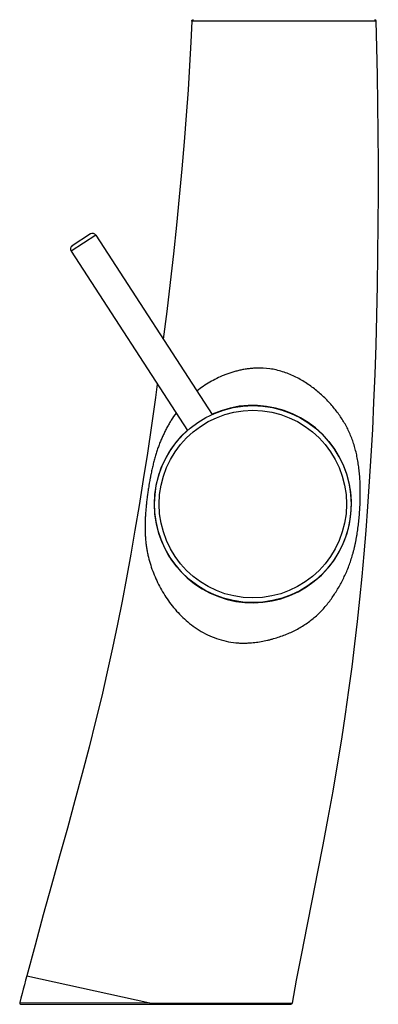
# Model space of a CAD drawing. Header units: millimetres. Extents: x -44 to 730, y -450 to 386.
# Tile 4 of 23: x 168 to 241, y 6 to 206. Entities that reach past the tile are written whole.
import ezdxf

# ---------------------------------------------------------------- set-up
doc = ezdxf.new("R2010")
doc.units = ezdxf.units.MM
doc.header["$LTSCALE"] = 23.1
doc.layers.get('0').update_dxf_attribs({"linetype": 'CONTINUOUS'})

msp = doc.modelspace()

# ---------------------------------------------------------------- linework, layer by layer
at = {"color": 9, "linetype": 'CONTINUOUS'}
for p, q in [((240.46, 205.78), (202.98, 205.78)), ((183.46, 162.3), (178.43, 159.04)), ((169.4, 11.83), (194.42, 6.38)), ((167.96, 6.45), (194.42, 6.38)), ((194.42, 6.38), (223.41, 6.31))]:
    msp.add_line(p, q, dxfattribs=at)
at = {"color": 7, "linetype": 'CONTINUOUS'}
for p, q in [((182.35, 162.54), (178.66, 160.14)), ((183.46, 162.3), (207.11, 125.88)), ((178.43, 159.04), (202.08, 122.62)), ((168.25, 6.07), (223.11, 6.07))]:
    msp.add_line(p, q, dxfattribs=at)
for points in [[(202.98, 205.78), (202.98, 205.8), (202.99, 205.83), (202.99, 205.85), (203, 205.87), (203.01, 205.89), (203.02, 205.91), (203.03, 205.93), (203.04, 205.95), (203.06, 205.97), (203.07, 205.98), (203.09, 206), (203.11, 206.01), (203.13, 206.02), (203.15, 206.04), (203.17, 206.05), (203.19, 206.05), (203.21, 206.06), (203.23, 206.06), (203.26, 206.07), (203.28, 206.07)], [(202.98, 205.78), (202.77, 201.47), (202.51, 196.75), (202.19, 191.79), (201.82, 186.61), (201.4, 181.25), (200.93, 175.74), (200.41, 170.1), (199.84, 164.36), (199.23, 158.54), (198.57, 152.68), (197.87, 146.8), (197.17, 141.2)], [(223.41, 6.31), (224.28, 10.95), (225.33, 16.41), (226.41, 21.92), (227.5, 27.45), (228.59, 32.98), (229.66, 38.49), (230.7, 43.96), (231.68, 49.36), (232.6, 54.68), (233.45, 59.9), (234.22, 64.98), (234.92, 69.87), (235.55, 74.63), (236.12, 79.27), (236.65, 83.83), (237.14, 88.38), (237.59, 92.94), (238.01, 97.58), (238.41, 102.32), (238.79, 107.21), (239.13, 112.26), (239.46, 117.47), (239.75, 122.84), (240.01, 128.38), (240.24, 134.08), (240.43, 139.95), (240.59, 145.96), (240.72, 152.09), (240.81, 158.29), (240.87, 164.52), (240.9, 170.75), (240.9, 176.92), (240.87, 183.02), (240.82, 188.99), (240.73, 194.81), (240.61, 200.41), (240.46, 205.78)], [(195.95, 132.06), (195.57, 129.3), (194.75, 123.61), (193.93, 118.05), (193.09, 112.64), (192.25, 107.4), (191.4, 102.37), (190.55, 97.48), (189.68, 92.7), (188.77, 87.98), (187.83, 83.25), (186.84, 78.48), (185.77, 73.6), (184.63, 68.64), (183.4, 63.55), (182.08, 58.33), (180.68, 52.97), (179.2, 47.47), (177.66, 41.87), (176.06, 36.14), (174.42, 30.27), (172.76, 24.26), (171.08, 18.11), (169.4, 11.83)], [(169.4, 11.83), (169.17, 10.95), (168.93, 10.04), (168.69, 9.14), (168.45, 8.23), (168.2, 7.32), (167.96, 6.45)]]:
    msp.add_lwpolyline(points, dxfattribs=at)
msp.add_circle((215.37, 107.67), 20, dxfattribs=at)
at = {"color": 9, "linetype": 'CONTINUOUS'}
msp.add_circle((215.37, 107.67), 19.05, dxfattribs=at)
at = {"color": 7, "linetype": 'CONTINUOUS'}
for centre, radius, start, end in [((240.16, 205.77), 0.3, 1.9109, 89.9853), ((182.79, 161.87), 0.8, 33, 123), ((179.1, 159.47), 0.8, 123, 213), ((215.37, 107.67), 20.05, 131.6047, 114.3937), ((168.25, 6.37), 0.3, 164.7702, 269.9832), ((223.11, 6.37), 0.3, 270.0195, 349.5598)]:
    msp.add_arc(centre, radius, start, end, dxfattribs=at)
at = {"color": 9, "linetype": 'CONTINUOUS'}
for points, knots in [([(216.16, 135.3), (215.87, 135.29), (215.29, 135.25), (214.42, 135.16), (213.57, 135.03), (212.72, 134.86), (211.9, 134.65), (211.09, 134.42), (210.29, 134.15), (209.26, 133.76), (208.02, 133.2), (206.15, 132.19), (204.84, 131.3), (204.02, 130.65)], [0, 0, 0, 0, 0.066177, 0.132037, 0.197504, 0.262523, 0.327046, 0.391035, 0.454466, 0.517324, 0.641273, 0.762942, 1, 1, 1, 1]), ([(214.45, 79.46), (214.89, 79.48), (215.77, 79.56), (217.06, 79.75), (218.13, 79.97), (218.97, 80.17), (219.79, 80.39), (220.79, 80.7), (222.34, 81.27), (223.83, 81.94), (225.23, 82.73), (226.23, 83.37), (227.18, 84.05), (228.08, 84.79), (228.93, 85.58), (229.73, 86.41), (230.48, 87.29), (231.41, 88.51), (232.27, 89.79), (233.05, 91.12), (233.6, 92.15), (234.11, 93.2), (234.58, 94.28), (235.02, 95.39), (235.41, 96.54), (235.71, 97.52), (235.92, 98.33), (236.07, 98.94), (236.2, 99.56), (236.33, 100.19), (236.45, 100.83), (236.56, 101.48), (236.66, 102.13), (236.76, 102.78), (236.85, 103.43), (236.92, 104.1), (236.98, 104.76), (237.04, 105.43), (237.1, 106.09), (237.14, 106.76), (237.18, 107.43), (237.2, 108.09), (237.22, 108.76), (237.23, 109.31), (237.23, 109.75), (237.23, 110.19), (237.23, 110.74), (237.21, 111.39), (237.19, 112.04), (237.15, 112.69), (237.11, 113.33), (237.06, 113.97), (236.97, 114.8), (236.83, 115.84), (236.62, 117.05), (236.37, 118.24), (236.06, 119.4), (235.7, 120.52), (235.28, 121.61), (234.8, 122.67), (234.27, 123.7), (233.69, 124.69), (232.84, 125.98), (231.63, 127.54), (230, 129.29), (228.16, 130.92), (226.12, 132.39), (223.87, 133.66), (221.43, 134.63), (218.83, 135.23), (217.05, 135.33), (216.16, 135.3)], [0, 0, 0, 0, 0.016707, 0.033272, 0.049663, 0.057787, 0.065859, 0.08184, 0.097599, 0.128439, 0.143554, 0.158489, 0.173275, 0.187946, 0.202541, 0.217103, 0.23166, 0.24622, 0.275347, 0.289949, 0.304605, 0.319352, 0.334227, 0.349272, 0.364553, 0.380138, 0.388053, 0.396046, 0.404109, 0.412237, 0.420431, 0.428684, 0.436979, 0.445304, 0.453666, 0.462072, 0.470504, 0.478938, 0.487373, 0.495814, 0.504247, 0.512657, 0.521048, 0.52943, 0.533612, 0.537785, 0.546092, 0.554352, 0.562574, 0.570752, 0.578873, 0.586934, 0.594933, 0.610749, 0.626321, 0.641653, 0.656754, 0.671649, 0.686376, 0.700984, 0.71553, 0.730072, 0.744668, 0.77419, 0.804348, 0.835273, 0.867005, 0.899521, 0.932708, 0.966327, 1, 1, 1, 1]), ([(199.77, 126.17), (199.43, 125.71), (198.94, 124.98), (198.34, 123.99), (197.9, 123.22), (197.5, 122.44), (197.11, 121.63), (196.75, 120.8), (196.46, 120.1), (196.24, 119.52), (196.03, 118.94), (195.83, 118.34), (195.64, 117.74), (195.5, 117.28), (195.37, 116.81), (195.25, 116.34), (195.13, 115.86), (195.01, 115.38), (194.89, 114.9), (194.79, 114.41), (194.7, 114), (194.64, 113.67), (194.57, 113.34), (194.5, 113.01), (194.44, 112.68), (194.38, 112.35), (194.33, 112.02), (194.27, 111.69), (194.22, 111.35), (194.15, 110.94), (194.06, 110.44), (194, 109.94), (193.94, 109.52), (193.9, 109.19), (193.86, 108.85), (193.81, 108.44), (193.75, 107.94), (193.7, 107.44), (193.65, 106.95), (193.61, 106.45), (193.57, 105.96), (193.52, 105.31), (193.46, 104.19), (193.44, 102.93), (193.47, 101.68), (193.53, 100.77), (193.61, 99.89), (193.73, 99.01), (193.87, 98.16), (194.1, 97.04), (194.45, 95.67), (194.99, 94.07), (195.64, 92.51), (196.38, 90.98), (197.23, 89.49), (198.18, 88.03), (199.26, 86.62), (200.46, 85.27), (201.79, 84), (203.26, 82.83), (204.87, 81.78), (206.61, 80.89), (208.47, 80.18), (210.42, 79.68), (212.1, 79.47), (213.44, 79.42), (214.12, 79.44), (214.45, 79.46)], [0, 0, 0, 0, 0.029206, 0.043879, 0.058632, 0.073493, 0.0885, 0.103678, 0.119044, 0.126812, 0.134644, 0.150489, 0.158494, 0.166568, 0.174726, 0.182957, 0.191224, 0.199507, 0.207837, 0.216239, 0.224685, 0.22891, 0.233132, 0.241581, 0.245815, 0.250057, 0.258563, 0.262821, 0.267079, 0.27559, 0.284085, 0.292562, 0.301031, 0.305265, 0.3095, 0.317959, 0.326389, 0.334776, 0.343129, 0.351451, 0.359739, 0.367983, 0.384309, 0.416238, 0.431785, 0.447055, 0.462048, 0.476795, 0.491352, 0.505756, 0.534223, 0.562478, 0.590771, 0.619284, 0.648139, 0.677407, 0.707139, 0.7374, 0.768265, 0.799787, 0.831988, 0.864843, 0.898266, 0.93209, 0.966081, 0.983067, 1, 1, 1, 1]), ([(194.42, 6.38), (194.42, 6.36), (194.42, 6.32), (194.42, 6.26), (194.42, 6.21), (194.42, 6.16), (194.42, 6.13), (194.42, 6.11), (194.42, 6.09), (194.43, 6.08), (194.43, 6.07), (194.43, 6.07), (194.43, 6.07), (194.43, 6.07)], [0, 0, 0, 0, 0.191589, 0.377345, 0.549685, 0.701557, 0.826767, 0.877738, 0.920244, 0.953872, 0.978326, 0.993496, 1, 1, 1, 1])]:
    msp.add_open_spline(points, degree=3, knots=knots, dxfattribs=at)

doc.saveas('drawing.dxf')
